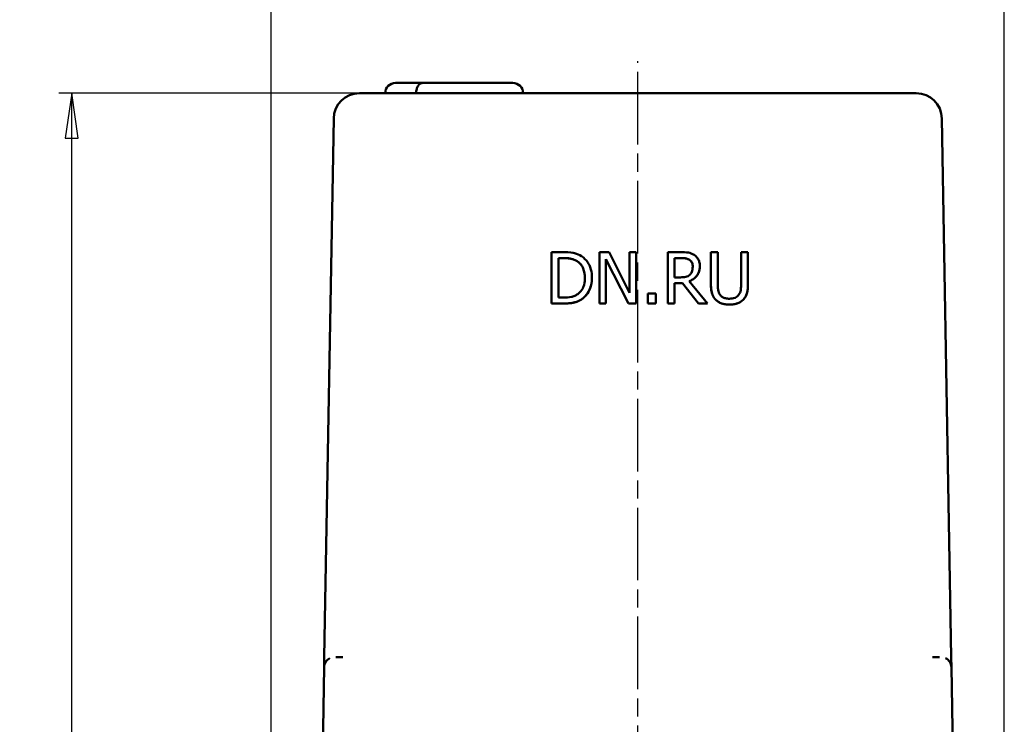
# Model space of a CAD drawing. Header units: millimetres. Extents: x -2152 to 4800, y -270 to 948.
# Tile 6 of 9: x 165 to 357, y 486 to 624. Entities that reach past the tile are written whole.
import ezdxf

# ---------------------------------------------------------------- set-up
doc = ezdxf.new("R2010")
doc.units = ezdxf.units.MM
doc.header["$LTSCALE"] = 2.5
doc.linetypes.add('CHAIN', pattern=[0.7087, 0.4724, -0.0591, 0.1181, -0.0591])
for name, color, linetype, lineweight in [('Видимый контур (ГОСТ)', 7, 'Continuous', 50), ('Осевая линия (ГОСТ)', 7, 'Continuous', 25), ('Размер (ГОСТ)', 7, 'Continuous', 25)]:
    doc.layers.add(name, color=color, linetype=linetype, lineweight=lineweight)
doc.styles.add('Обычный текст (ГОСТ)', font='GOST Common Italic.ttf')
doc.dimstyles.new('Обычный (ГОСТ)', dxfattribs={"dimscale": 2.5, "dimtxt": 3.5, "dimasz": 3.5, "dimexe": 1, "dimexo": 0, "dimgap": 0.5, "dimtad": 1, "dimtxsty": 'Обычный текст (ГОСТ)', "dimblk": 'Filled-1', "dimcen": 0.09, "dimdle": 15, "dimclrd": 256, "dimclre": 256, "dimclrt": 256, "dimazin": 2, "dimtfac": 0.714286, "dimtdec": 3, "dimtmove": 0, "dimatfit": 3, "dimfxl": 1, "dimtolj": 1, "dimlwd": 25, "dimlwe": 25, "dimarcsym": 0})

# ---------------------------------------------------------------- blocks, each defined once
blk = doc.blocks.new('Filled-1')
at = {"color": 0}
for p, q in [((0, 0), (-1, 0.143)), ((-1, 0.143), (-1, -0.143)), ((-1, 0), (0, 0)), ((-1, -0.143), (0, 0))]:
    blk.add_line(p, q, dxfattribs=at)
at = {"color": 0, "flags": 128}
blk.add_lwpolyline([(-1, -0.143), (0, 0), (-1, 0.143), (-1, -0.143)], dxfattribs=at)
at = {"color": 0}
blk.add_solid([(-1, -0.143), (0, 0), (-1, 0.143), (-1, -0.143)], dxfattribs=at)
blk = doc.blocks.new('*D15')
at = {"layer": 'Defpoints', "color": 0, "linetype": 'Continuous', "transparency": 16777216}
for p in [(356.59, 644.85), (213.59, 482.35), (356.59, 482.35)]:
    blk.add_point(p, dxfattribs=at)
at = {"layer": 'Размер (ГОСТ)', "linetype": 'Continuous', "lineweight": 25, "transparency": 16777216}
for p, q in [((213.59, 482.35), (213.59, 647.35)), ((356.59, 482.35), (356.59, 647.35)), ((222.34, 644.85), (347.84, 644.85))]:
    blk.add_line(p, q, dxfattribs=at)
at = {"layer": 'Размер (ГОСТ)', "linetype": 'Continuous', "lineweight": 25, "transparency": 16777216, "xscale": 8.75, "yscale": 8.75, "zscale": 8.75, "rotation": 180}
blk.add_blockref('Filled-1', (213.59, 644.85), dxfattribs=at)
at = {"layer": 'Размер (ГОСТ)', "linetype": 'Continuous', "lineweight": 25, "transparency": 16777216, "xscale": 8.75, "yscale": 8.75, "zscale": 8.75}
blk.add_blockref('Filled-1', (356.59, 644.85), dxfattribs=at)
at = {"layer": 'Размер (ГОСТ)', "linetype": 'Continuous', "lineweight": 25, "transparency": 16777216, "insert": (276.91, 654.85), "char_height": 8.75, "attachment_point": 1, "style": 'Обычный текст (ГОСТ)'}
blk.add_mtext('\\A1;143', dxfattribs=at)
blk = doc.blocks.new('*D16')
at = {"layer": 'Defpoints', "color": 0, "linetype": 'Continuous', "transparency": 16777216}
for p in [(174.66, 609.35), (237.16, 609.35), (245.09, 340.35)]:
    blk.add_point(p, dxfattribs=at)
at = {"layer": 'Размер (ГОСТ)', "linetype": 'Continuous', "lineweight": 25, "transparency": 16777216}
for p, q in [((237.16, 609.35), (172.16, 609.35)), ((174.66, 349.1), (174.66, 600.6)), ((245.09, 340.35), (172.16, 340.35))]:
    blk.add_line(p, q, dxfattribs=at)
at = {"layer": 'Размер (ГОСТ)', "linetype": 'Continuous', "lineweight": 25, "transparency": 16777216, "xscale": 8.75, "yscale": 8.75, "zscale": 8.75}
for p, rotation in [((174.66, 609.35), 90), ((174.66, 340.35), 270)]:
    blk.add_blockref('Filled-1', p, dxfattribs=dict(at, rotation=rotation))
at = {"layer": 'Размер (ГОСТ)', "linetype": 'Continuous', "lineweight": 25, "transparency": 16777216, "insert": (164.66, 465.41), "char_height": 8.75, "attachment_point": 1, "rotation": 90, "style": 'Обычный текст (ГОСТ)'}
blk.add_mtext('\\A1;269', dxfattribs=at)

msp = doc.modelspace()

# ---------------------------------------------------------------- linework, layer by layer
at = {"layer": 'Видимый контур (ГОСТ)'}
for p, q in [((237.803, 611.35), (238.803, 611.35)), ((243.183, 611.35), (238.803, 611.35)), ((243.183, 611.35), (250.179, 611.35)), ((253.301, 611.35), (250.179, 611.35)), ((259.729, 611.35), (253.301, 611.35)), ((259.729, 611.35), (260.729, 611.35)), ((237.165, 609.35), (230.771, 609.35)), ((333.012, 609.35), (237.165, 609.35)), ((339.406, 609.35), (333.012, 609.35)), ((225.772, 604.438), (223.938, 499.35)), ((346.239, 499.35), (344.405, 604.438)), ((270.537, 578.351), (268.26, 578.351)), ((268.26, 578.351), (268.26, 568.353)), ((279.475, 578.351), (277.587, 578.351)), ((277.587, 578.351), (277.587, 568.353)), ((283.503, 570.435), (279.475, 578.351)), ((284.743, 578.351), (283.503, 578.351)), ((283.503, 578.351), (283.503, 570.435)), ((284.743, 568.353), (284.743, 578.351)), ((293.511, 578.351), (290.934, 578.351)), ((290.934, 578.351), (290.934, 568.353)), ((300.675, 578.351), (299.346, 578.351)), ((299.346, 578.351), (299.346, 572.112)), ((300.675, 572.112), (300.675, 578.351)), ((306.582, 578.351), (305.253, 578.351)), ((305.253, 578.351), (305.253, 572.08)), ((306.582, 572.112), (306.582, 578.351)), ((269.589, 577.201), (270.602, 577.201)), ((269.589, 569.503), (269.589, 577.201)), ((270.602, 577.192), (269.589, 577.192)), ((278.827, 576.974), (283.252, 568.353)), ((278.827, 568.353), (278.827, 576.974)), ((283.252, 568.344), (278.827, 576.965)), ((292.263, 573.441), (292.263, 577.201)), ((292.263, 577.201), (293.584, 577.201)), ((293.584, 577.192), (292.263, 577.192)), ((297.19, 575.628), (297.19, 575.637)), ((276.145, 573.335), (276.145, 573.344)), ((293.43, 573.441), (292.263, 573.441)), ((298.673, 568.353), (295.115, 572.704)), ((292.263, 568.353), (292.263, 572.331)), ((292.263, 572.331), (293.786, 572.331)), ((293.786, 572.322), (292.263, 572.322)), ((293.786, 572.331), (296.947, 568.353)), ((293.786, 572.322), (293.786, 572.331)), ((296.947, 568.344), (293.786, 572.322)), ((299.346, 572.104), (299.346, 572.112)), ((306.582, 572.104), (306.582, 572.112)), ((270.602, 569.503), (269.589, 569.503)), ((274.103, 569.146), (274.103, 569.155)), ((288.632, 570.265), (287.028, 570.265)), ((287.028, 570.265), (287.028, 568.353)), ((288.632, 568.353), (288.632, 570.265)), ((268.26, 568.344), (268.26, 568.353)), ((268.26, 568.353), (270.561, 568.353)), ((270.561, 568.344), (268.26, 568.344)), ((277.587, 568.353), (278.827, 568.353)), ((277.587, 568.344), (277.587, 568.353)), ((278.827, 568.344), (277.587, 568.344)), ((278.827, 568.344), (278.827, 568.353)), ((283.252, 568.353), (284.743, 568.353)), ((283.252, 568.344), (283.252, 568.353)), ((284.743, 568.344), (283.252, 568.344)), ((284.743, 568.344), (284.743, 568.353)), ((287.028, 568.344), (287.028, 568.353)), ((287.028, 568.353), (288.632, 568.353)), ((288.632, 568.344), (287.028, 568.344)), ((288.632, 568.344), (288.632, 568.353)), ((290.934, 568.353), (292.263, 568.353)), ((290.934, 568.344), (290.934, 568.353)), ((292.263, 568.344), (290.934, 568.344)), ((292.263, 568.344), (292.263, 568.353)), ((296.947, 568.353), (298.673, 568.353)), ((296.947, 568.344), (296.947, 568.353)), ((298.673, 568.344), (296.947, 568.344)), ((298.673, 568.344), (298.673, 568.353)), ((223.903, 497.385), (223.938, 499.35)), ((226.211, 499.35), (227.578, 499.35)), ((342.599, 499.35), (343.966, 499.35)), ((346.239, 499.35), (346.274, 497.385)), ((223.903, 497.385), (223.588, 479.35)), ((346.588, 479.35), (346.274, 497.385))]:
    msp.add_line(p, q, dxfattribs=at)
for centre, radius, start, end in [((237.803, 609.35), 2, 90, 180), ((260.729, 609.35), 2, 0, 90), ((230.771, 604.35), 5, 90, 179), ((339.406, 604.35), 5, 1, 90), ((225.903, 497.35), 2, 115.74916, 179), ((344.274, 497.35), 2, 1, 64.25084)]:
    msp.add_arc(centre, radius, start, end, dxfattribs=at)
for points, degree, knots in [([(243.183, 611.35), (243.182, 611.35), (243.18, 611.35), (243.049, 611.35), (242.924, 611.328), (242.672, 611.234), (242.546, 611.154), (242.309, 610.925), (242.201, 610.771), (242.032, 610.415), (241.968, 610.22), (241.882, 609.797), (241.86, 609.576), (241.86, 609.35)], 3, [-0.34716624, -0.34716624, -0.34716624, -0.34716624, -0.34627946, -0.34627946, -0.28351182, -0.28351182, -0.21244805, -0.21244805, -0.13662184, -0.13662184, -0.06752464, -0.06752464, 0, 0, 0, 0]), ([(274.119, 577.557), (273.704, 577.83), (273.229, 578.015), (272.495, 578.207), (271.883, 578.351), (270.537, 578.351)], 3, [-1.166779, -1.166779, -1.166779, -1.166779, -0.4038082, -0.4038082, 0, 0, 0, 0]), ([(296.056, 577.825), (295.885, 577.935), (295.705, 578.029), (295.332, 578.175), (295.144, 578.227), (294.475, 578.334), (293.991, 578.351), (293.511, 578.351)], 3, [-0.26418863, -0.26418863, -0.26418863, -0.26418863, -0.20318537, -0.20318537, -0.14414274, -0.14414274, 0, 0, 0, 0]), ([(270.602, 577.201), (271.4, 577.201), (271.858, 577.117), (272.508, 576.964), (272.887, 576.812), (273.244, 576.601)], 3, [-0.20022346, -0.20022346, -0.20022346, -0.20022346, -0.12414037, -0.12414037, 0, 0, 0, 0]), ([(273.244, 576.601), (273.514, 576.435), (273.753, 576.233), (274.164, 575.743), (274.325, 575.466), (274.678, 574.6), (274.759, 573.972), (274.759, 573.36)], 3, [-0.37495521, -0.37495521, -0.37495521, -0.37495521, -0.28011976, -0.28011976, -0.18367817, -0.18367817, 0, 0, 0, 0]), ([(274.759, 573.36), (274.757, 574.505), (273.997, 576.131), (273.244, 576.592)], 2, [0.0037943, 0.0037943, 0.0037943, 1, 2, 2, 2]), ([(276.145, 573.344), (276.145, 573.903), (276.086, 574.466), (275.773, 575.612), (275.536, 576.041), (275.005, 576.837), (274.602, 577.237), (274.119, 577.557)], 3, [-0.38782327, -0.38782327, -0.38782327, -0.38782327, -0.28707726, -0.28707726, -0.17385028, -0.17385028, 0, 0, 0, 0]), ([(293.584, 577.201), (293.808, 577.201), (294.221, 577.191), (294.782, 577.062), (294.987, 576.982), (295.172, 576.86)], 3, [-0.17270588, -0.17270588, -0.17270588, -0.17270588, -0.06637991, -0.06637991, 0, 0, 0, 0]), ([(295.172, 576.86), (295.285, 576.785), (295.386, 576.695), (295.572, 576.47), (295.633, 576.351), (295.768, 576.024), (295.804, 575.779), (295.804, 575.532)], 3, [-0.13391048, -0.13391048, -0.13391048, -0.13391048, -0.10614336, -0.10614336, -0.07407536, -0.07407536, 0, 0, 0, 0]), ([(295.804, 575.527), (295.804, 575.962), (295.496, 576.633), (295.172, 576.852)], 2, [0.0044286, 0.0044286, 0.0044286, 1, 2, 2, 2]), ([(297.19, 575.637), (297.19, 575.917), (297.161, 576.2), (297.032, 576.661), (296.945, 576.883), (296.584, 577.41), (296.341, 577.64), (296.056, 577.825)], 3, [-0.31719631, -0.31719631, -0.31719631, -0.31719631, -0.19160618, -0.19160618, -0.10211365, -0.10211365, 0, 0, 0, 0]), ([(295.115, 572.704), (295.362, 572.796), (295.599, 572.911), (296.031, 573.188), (296.224, 573.345), (296.737, 573.883), (296.895, 574.219), (297.126, 574.788), (297.19, 575.211), (297.19, 575.637)], 3, [-0.24280359, -0.24280359, -0.24280359, -0.24280359, -0.21274627, -0.21274627, -0.18415698, -0.18415698, -0.12785, -0.12785, 0, 0, 0, 0]), ([(297.19, 575.628), (297.19, 574.534), (296.073, 573.054), (295.121, 572.697)], 2, [0, 0, 0, 1, 1.9971406, 1.9971406, 1.9971406]), ([(295.804, 575.532), (295.804, 575.344), (295.791, 575.154), (295.723, 574.784), (295.674, 574.628), (295.525, 574.292), (295.399, 574.113), (295.237, 573.96)], 3, [-0.15370101, -0.15370101, -0.15370101, -0.15370101, -0.11042857, -0.11042857, -0.06689671, -0.06689671, 0, 0, 0, 0]), ([(274.759, 573.36), (274.759, 572.912), (274.72, 572.448), (274.542, 571.725), (274.418, 571.353), (273.96, 570.657), (273.689, 570.386), (273.365, 570.168)], 3, [-0.45249502, -0.45249502, -0.45249502, -0.45249502, -0.25012064, -0.25012064, -0.11711415, -0.11711415, 0, 0, 0, 0]), ([(274.103, 569.155), (274.464, 569.394), (274.778, 569.685), (275.354, 570.405), (275.583, 570.821), (276.024, 571.887), (276.145, 572.607), (276.145, 573.344)], 3, [-0.45731574, -0.45731574, -0.45731574, -0.45731574, -0.34626632, -0.34626632, -0.22101059, -0.22101059, 0, 0, 0, 0]), ([(295.237, 573.96), (295.133, 573.855), (295.016, 573.768), (294.699, 573.597), (294.532, 573.558), (294.128, 573.468), (293.773, 573.441), (293.43, 573.441)], 3, [-0.13871882, -0.13871882, -0.13871882, -0.13871882, -0.12407403, -0.12407403, -0.10301852, -0.10301852, 0, 0, 0, 0]), ([(299.346, 572.112), (299.346, 570.915), (299.547, 570.299), (299.817, 569.648), (300.028, 569.336), (300.302, 569.066)], 3, [-0.21162953, -0.21162953, -0.21162953, -0.21162953, -0.11534392, -0.11534392, 0, 0, 0, 0]), ([(301.104, 570.095), (300.933, 570.355), (300.822, 570.64), (300.733, 571.11), (300.675, 571.457), (300.675, 572.112)], 3, [-0.56351776, -0.56351776, -0.56351776, -0.56351776, -0.19667394, -0.19667394, 0, 0, 0, 0]), ([(305.253, 572.08), (305.253, 571.44), (305.194, 571.089), (305.1, 570.623), (304.99, 570.347), (304.824, 570.095)], 3, [-0.14283846, -0.14283846, -0.14283846, -0.14283846, -0.0906222, -0.0906222, 0, 0, 0, 0]), ([(305.626, 569.066), (305.803, 569.235), (305.955, 569.424), (306.208, 569.851), (306.303, 570.081), (306.535, 570.9), (306.582, 571.511), (306.582, 572.112)], 3, [-0.32898042, -0.32898042, -0.32898042, -0.32898042, -0.25549867, -0.25549867, -0.18032752, -0.18032752, 0, 0, 0, 0]), ([(270.561, 568.353), (271.193, 568.353), (271.935, 568.386), (272.84, 568.573), (273.398, 568.713), (274.103, 569.155)], 3, [-0.80240266, -0.80240266, -0.80240266, -0.80240266, -0.24937987, -0.24937987, 0, 0, 0, 0]), ([(273.365, 570.168), (273.185, 570.041), (272.993, 569.934), (272.506, 569.724), (272.266, 569.669), (271.653, 569.539), (271.113, 569.503), (270.602, 569.503)], 3, [-0.21232067, -0.21232067, -0.21232067, -0.21232067, -0.18780692, -0.18780692, -0.15332254, -0.15332254, 0, 0, 0, 0]), ([(300.302, 569.066), (300.456, 568.911), (300.627, 568.777), (301.004, 568.543), (301.208, 568.448), (301.726, 568.265), (302.215, 568.142), (302.96, 568.142)], 3, [-0.52943991, -0.52943991, -0.52943991, -0.52943991, -0.37889775, -0.37889775, -0.22361387, -0.22361387, 0, 0, 0, 0]), ([(302.96, 569.277), (302.708, 569.277), (302.451, 569.299), (302.031, 569.4), (301.793, 569.478), (301.379, 569.756), (301.226, 569.91), (301.104, 570.095)], 3, [-0.26633749, -0.26633749, -0.26633749, -0.26633749, -0.14991162, -0.14991162, -0.06637184, -0.06637184, 0, 0, 0, 0]), ([(304.824, 570.095), (304.733, 569.958), (304.624, 569.838), (304.33, 569.602), (304.165, 569.523), (303.709, 569.333), (303.335, 569.277), (302.96, 569.277)], 3, [-0.17568122, -0.17568122, -0.17568122, -0.17568122, -0.14821918, -0.14821918, -0.11261858, -0.11261858, 0, 0, 0, 0]), ([(302.96, 568.142), (303.824, 568.142), (304.326, 568.291), (305.001, 568.561), (305.335, 568.78), (305.626, 569.066)], 3, [-0.2182194, -0.2182194, -0.2182194, -0.2182194, -0.12226013, -0.12226013, 0, 0, 0, 0])]:
    msp.add_open_spline(points, degree=degree, knots=knots, dxfattribs=at)
for points in [[(273.244, 576.592), (272.709, 576.908), (271.501, 577.192), (270.602, 577.192)], [(295.172, 576.852), (294.889, 577.038), (294.135, 577.192), (293.584, 577.192)], [(276.145, 573.335), (276.145, 571.966), (275.034, 569.762), (274.103, 569.146)], [(300.302, 569.057), (299.775, 569.576), (299.346, 571.034), (299.346, 572.104)], [(306.582, 572.104), (306.582, 571.058), (306.161, 569.568), (305.626, 569.057)], [(274.103, 569.146), (273.341, 568.668), (271.777, 568.344), (270.561, 568.344)], [(302.96, 568.133), (302.077, 568.133), (300.764, 568.595), (300.302, 569.057)], [(305.626, 569.057), (305.148, 568.587), (303.884, 568.133), (302.96, 568.133)]]:
    msp.add_open_spline(points, degree=2, dxfattribs=at)
at = {"layer": 'Осевая линия (ГОСТ)', "linetype": 'CHAIN', "ltscale": 11.993792}
msp.add_line((285.088, 238.1), (285.088, 615.6), dxfattribs=at)

# ---------------------------------------------------------------- dimensions: what is measured, and where the dimension line sits
at = {"layer": 'Размер (ГОСТ)', "linetype": 'Continuous', "lineweight": 25}
dim = msp.add_linear_dim(base=(356.588, 644.85), p1=(213.588, 482.35), p2=(356.588, 482.35), dimstyle='Обычный (ГОСТ)', override={"dimgap": 0.5, "dimdec": 2, "dimtol": 0, "dimlim": 0, "dimtp": 0, "dimtm": 0, "dimtdec": 3, "dimtofl": 0, "dimatfit": 1}, dxfattribs=at)
dim.commit()
dim.dimension.update_dxf_attribs({"geometry": '*D15', "text_midpoint": (285.088, 644.85), "dimtype": 160})
dim = msp.add_linear_dim(base=(174.665, 609.35), p1=(245.088, 340.35), p2=(237.165, 609.35), angle=90, dimstyle='Обычный (ГОСТ)', override={"dimgap": 0.5, "dimdec": 2, "dimtol": 0, "dimlim": 0, "dimtp": 0, "dimtm": 0, "dimtdec": 3, "dimtofl": 0, "dimatfit": 1}, dxfattribs=at)
dim.commit()
dim.dimension.update_dxf_attribs({"geometry": '*D16', "text_midpoint": (174.665, 474.85), "dimtype": 160})

doc.saveas('drawing.dxf')
